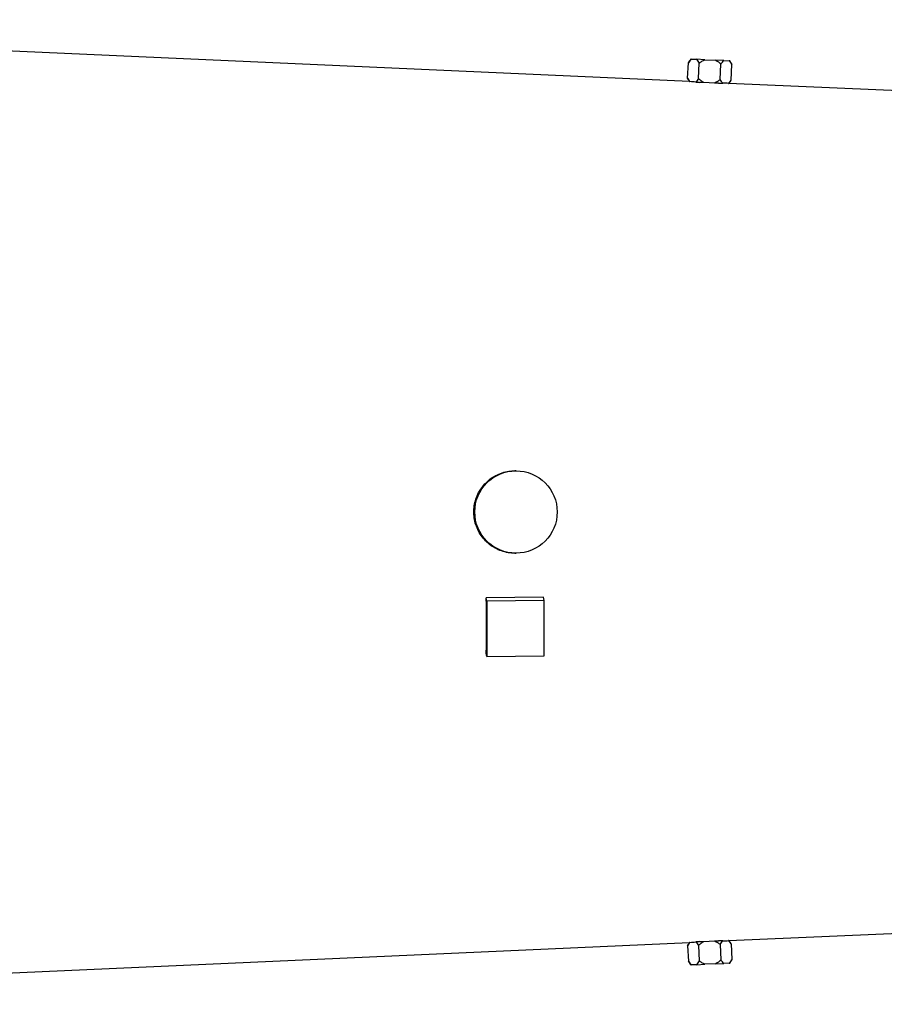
# Model space of a CAD drawing. Header units: millimetres. Extents: x 1593 to 4614, y 2491 to 3549.
# Tile 6 of 8: x 3103 to 3858, y 2624 to 3484. Entities that reach past the tile are written whole.
import ezdxf

# ---------------------------------------------------------------- set-up
doc = ezdxf.new("R2010")
doc.units = ezdxf.units.MM
doc.header["$LTSCALE"] = 2

msp = doc.modelspace()

# ---------------------------------------------------------------- linework, layer by layer
at = {"color": 7, "linetype": 'Continuous', "lineweight": 25}
for p, q in [((3688.23, 3429.83), (2483.48, 3483.87)), ((3689.29, 3449.5), (3687.25, 3446.31)), ((3689.81, 3449.48), (3689.29, 3449.5)), ((3689.81, 3449.48), (3694.47, 3449.27)), ((3701.71, 3448.94), (3694.47, 3449.27)), ((3701.71, 3448.94), (3711.04, 3448.52)), ((3686.65, 3432.88), (3687.25, 3446.31)), ((3696.14, 3432.46), (3696.74, 3445.88)), ((3718.27, 3448.2), (3711.04, 3448.52)), ((3715.11, 3431.61), (3715.71, 3445.03)), ((3718.27, 3448.2), (3722.94, 3447.99)), ((3723.46, 3447.97), (3722.94, 3447.99)), ((3725.2, 3444.6), (3723.46, 3447.97)), ((3724.6, 3431.18), (3725.2, 3444.6)), ((3686.65, 3432.88), (3688.23, 3429.83)), ((3688.38, 3429.81), (3688.64, 3429.79)), ((3700.81, 3428.96), (3697.3, 3429.12)), ((3710.14, 3428.54), (3700.81, 3428.96)), ((3713.68, 3428.38), (3710.14, 3428.54)), ((3722.34, 3428.28), (3722.7, 3428.28)), ((3905.48, 3420.08), (3722.7, 3428.28)), ((3722.73, 3428.26), (3724.6, 3431.18)), ((3536.74, 3089.86), (3535.77, 3089.86)), ((3535.77, 3017.86), (3536.74, 3017.86)), ((3560.75, 2979.43), (3510.8, 2978.85)), ((3511.29, 2976.05), (3510.8, 2978.85)), ((3561.24, 2976.63), (3511.29, 2976.05)), ((3511.29, 2976.05), (3511.29, 2927.76)), ((3561.24, 2976.63), (3560.75, 2979.43)), ((3561.24, 2928.34), (3561.24, 2976.63)), ((3511.29, 2927.76), (3510.8, 2930.55)), ((3511.29, 2927.76), (3561.24, 2928.34)), ((3722.75, 2679.44), (3905.48, 2687.64)), ((2483.48, 2623.84), (3688.23, 2677.89)), ((3688.23, 2677.89), (3686.65, 2674.83)), ((3686.65, 2674.83), (3687.25, 2661.41)), ((3696.14, 2675.26), (3696.74, 2661.84)), ((3697.3, 2678.6), (3700.81, 2678.76)), ((3700.81, 2678.76), (3710.14, 2679.17)), ((3710.14, 2679.17), (3713.68, 2679.33)), ((3715.11, 2676.11), (3715.71, 2662.69)), ((3724.6, 2676.54), (3722.75, 2679.44)), ((3724.6, 2676.54), (3725.2, 2663.11)), ((3687.25, 2661.41), (3689.29, 2658.22)), ((3689.29, 2658.22), (3689.81, 2658.24)), ((3694.47, 2658.45), (3689.81, 2658.24)), ((3694.47, 2658.45), (3701.71, 2658.78)), ((3711.04, 2659.19), (3701.71, 2658.78)), ((3711.04, 2659.19), (3718.27, 2659.52)), ((3722.94, 2659.73), (3718.27, 2659.52)), ((3722.94, 2659.73), (3723.46, 2659.75)), ((3723.46, 2659.75), (3725.2, 2663.11))]:
    msp.add_line(p, q, dxfattribs=at)
msp.add_circle((3536.72, 3053.86), 35.99, dxfattribs=at)
for centre, major_axis, ratio, start_param, end_param in [((3663.96, 3053.1), (25.36, 376.65), 0.576382, 6.263074, 6.286298), ((3702.01, 3053.1), (25.24, 374.94), 0.576382, 0.022747, 0.046048), ((3493.58, 3054.06), (-4.48, 384.7), 0.043328, 4.385053, 4.515117), ((3663.96, 3054.62), (-25.36, 376.65), 0.576382, 3.13848, 3.161704), ((3702.01, 3054.61), (-25.24, 374.94), 0.576382, 3.095545, 3.118846)]:
    msp.add_ellipse(centre, major_axis=major_axis, ratio=ratio, start_param=start_param, end_param=end_param, dxfattribs=at)
for points, knots in [([(3687.25, 3446.31), (3687.64, 3446.92), (3688.05, 3447.51), (3688.69, 3448.31), (3688.9, 3448.57), (3689.35, 3449.05), (3689.58, 3449.28), (3689.81, 3449.48)], [0, 0, 0, 0, 0.5, 0.5, 0.75, 0.75, 1, 1, 1, 1]), ([(3694.47, 3449.27), (3694.9, 3448.83), (3695.3, 3448.3), (3696.04, 3447.16), (3696.4, 3446.54), (3696.74, 3445.88)], [0, 0, 0, 0, 0.5, 0.5, 1, 1, 1, 1]), ([(3696.74, 3445.88), (3697.5, 3446.48), (3698.28, 3447.05), (3699.94, 3448.09), (3700.81, 3448.56), (3701.71, 3448.94)], [0, 0, 0, 0, 0.5, 0.5, 1, 1, 1, 1]), ([(3711.04, 3448.52), (3711.9, 3448.06), (3712.71, 3447.53), (3714.26, 3446.35), (3715, 3445.7), (3715.71, 3445.03)], [0, 0, 0, 0, 0.5, 0.5, 1, 1, 1, 1]), ([(3715.71, 3445.03), (3716.11, 3445.65), (3716.52, 3446.24), (3717.38, 3447.32), (3717.81, 3447.8), (3718.27, 3448.2)], [0, 0, 0, 0, 0.5, 0.5, 1, 1, 1, 1]), ([(3722.94, 3447.99), (3723.36, 3447.55), (3723.75, 3447.03), (3724.51, 3445.88), (3724.86, 3445.25), (3725.2, 3444.6)], [0, 0, 0, 0, 0.5, 0.5, 1, 1, 1, 1]), ([(3688.64, 3429.79), (3688.28, 3430.21), (3687.93, 3430.69), (3687.27, 3431.74), (3686.95, 3432.3), (3686.65, 3432.88)], [0, 0, 0, 0, 0.5, 0.5, 1, 1, 1, 1]), ([(3696.14, 3432.46), (3695.75, 3431.86), (3695.36, 3431.29), (3694.54, 3430.24), (3694.12, 3429.77), (3693.68, 3429.38)], [0, 0, 0, 0, 0.5, 0.5, 1, 1, 1, 1]), ([(3700.81, 3428.96), (3699.95, 3429.42), (3699.14, 3429.96), (3697.59, 3431.14), (3696.85, 3431.78), (3696.14, 3432.46)], [0, 0, 0, 0, 0.5, 0.5, 1, 1, 1, 1]), ([(3715.11, 3431.61), (3714.35, 3431), (3713.57, 3430.43), (3711.91, 3429.39), (3711.04, 3428.92), (3710.14, 3428.54)], [0, 0, 0, 0, 0.5, 0.5, 1, 1, 1, 1]), ([(3717.28, 3428.32), (3717.08, 3428.53), (3716.88, 3428.77), (3716.5, 3429.28), (3716.32, 3429.55), (3715.78, 3430.38), (3715.44, 3430.98), (3715.11, 3431.61)], [0, 0, 0, 0, 0.25, 0.25, 0.5, 0.5, 1, 1, 1, 1]), ([(3693.68, 3429.38), (3694.23, 3429.33), (3694.81, 3429.29), (3696.01, 3429.21), (3696.64, 3429.16), (3697.3, 3429.12)], [0, 0, 0, 0, 0.5, 0.5, 1, 1, 1, 1]), ([(3713.68, 3428.38), (3714.33, 3428.37), (3714.96, 3428.36), (3716.17, 3428.33), (3716.74, 3428.32), (3717.28, 3428.32)], [0, 0, 0, 0, 0.5, 0.5, 1, 1, 1, 1]), ([(3724.6, 3431.18), (3724.25, 3430.63), (3723.89, 3430.1), (3723.14, 3429.13), (3722.75, 3428.67), (3722.34, 3428.28)], [0, 0, 0, 0, 0.5, 0.5, 1, 1, 1, 1]), ([(3509.53, 3078.43), (3510.95, 3079.82), (3513.85, 3082.64), (3518.99, 3085.87), (3524.6, 3088.24), (3530.25, 3089.64), (3534.04, 3089.75), (3535.78, 3089.8)], [0, 0, 0, 0, 0.2029, 0.411671, 0.614576, 0.823395, 1, 1, 1, 1]), ([(3535.77, 3017.99), (3534.79, 3017.96), (3531.82, 3017.88), (3526.87, 3018.84), (3521.17, 3020.77), (3515.84, 3023.71), (3511.11, 3027.46), (3507.03, 3032), (3503.8, 3037.12), (3501.45, 3042.77), (3500.08, 3048.69), (3499.73, 3054.79), (3500.38, 3060.81), (3502.06, 3066.66), (3504.88, 3072.75), (3507.85, 3076.38), (3509.53, 3078.43)], [0, 0, 0, 0, 0.035249, 0.106538, 0.17989, 0.251269, 0.324701, 0.396355, 0.470083, 0.541772, 0.615554, 0.686985, 0.760497, 0.831779, 0.905117, 1, 1, 1, 1]), ([(3686.65, 2674.83), (3686.95, 2675.42), (3687.27, 2675.98), (3687.93, 2677.02), (3688.28, 2677.51), (3688.64, 2677.93)], [0, 0, 0, 0, 0.5, 0.5, 1, 1, 1, 1]), ([(3688.64, 2677.93), (3688.51, 2677.92), (3688.24, 2677.89), (3688.38, 2677.9), (3688.45, 2677.91)], [0, 0, 0, 0, 0.480082, 1, 1, 1, 1]), ([(3697.3, 2678.6), (3696.65, 2678.56), (3696.01, 2678.51), (3694.8, 2678.42), (3694.23, 2678.38), (3693.68, 2678.34)], [0, 0, 0, 0, 0.5, 0.5, 1, 1, 1, 1]), ([(3693.68, 2678.34), (3694.12, 2677.94), (3694.55, 2677.47), (3695.36, 2676.43), (3695.75, 2675.86), (3696.14, 2675.26)], [0, 0, 0, 0, 0.5, 0.5, 1, 1, 1, 1]), ([(3696.14, 2675.26), (3696.85, 2675.93), (3697.58, 2676.57), (3699.14, 2677.76), (3699.96, 2678.3), (3700.81, 2678.76)], [0, 0, 0, 0, 0.5, 0.5, 1, 1, 1, 1]), ([(3710.14, 2679.17), (3711.05, 2678.79), (3711.9, 2678.33), (3713.55, 2677.29), (3714.34, 2676.72), (3715.11, 2676.11)], [0, 0, 0, 0, 0.5, 0.5, 1, 1, 1, 1]), ([(3717.28, 2679.4), (3716.74, 2679.39), (3716.16, 2679.38), (3714.96, 2679.36), (3714.33, 2679.35), (3713.68, 2679.33)], [0, 0, 0, 0, 0.5, 0.5, 1, 1, 1, 1]), ([(3715.11, 2676.11), (3715.44, 2676.74), (3715.78, 2677.34), (3716.5, 2678.46), (3716.88, 2678.97), (3717.28, 2679.4)], [0, 0, 0, 0, 0.5, 0.5, 1, 1, 1, 1]), ([(3722.53, 2679.44), (3722.6, 2679.44), (3722.74, 2679.44), (3722.46, 2679.44), (3722.34, 2679.44)], [0, 0, 0, 0, 0.529166, 1, 1, 1, 1]), ([(3722.34, 2679.44), (3722.74, 2679.05), (3723.13, 2678.6), (3723.88, 2677.62), (3724.25, 2677.09), (3724.6, 2676.54)], [0, 0, 0, 0, 0.5, 0.5, 1, 1, 1, 1]), ([(3689.81, 2658.24), (3689.35, 2658.64), (3688.91, 2659.12), (3688.06, 2660.2), (3687.65, 2660.79), (3687.25, 2661.41)], [0, 0, 0, 0, 0.5, 0.5, 1, 1, 1, 1]), ([(3696.74, 2661.84), (3696.4, 2661.18), (3696.04, 2660.56), (3695.29, 2659.41), (3694.9, 2658.89), (3694.47, 2658.45)], [0, 0, 0, 0, 0.5, 0.5, 1, 1, 1, 1]), ([(3701.71, 2658.78), (3700.8, 2659.16), (3699.95, 2659.62), (3698.3, 2660.66), (3697.51, 2661.23), (3696.74, 2661.84)], [0, 0, 0, 0, 0.5, 0.5, 1, 1, 1, 1]), ([(3715.71, 2662.69), (3715, 2662.02), (3714.27, 2661.38), (3712.71, 2660.19), (3711.89, 2659.65), (3711.04, 2659.19)], [0, 0, 0, 0, 0.5, 0.5, 1, 1, 1, 1]), ([(3718.27, 2659.52), (3717.81, 2659.92), (3717.37, 2660.41), (3716.52, 2661.48), (3716.11, 2662.07), (3715.71, 2662.69)], [0, 0, 0, 0, 0.5, 0.5, 1, 1, 1, 1]), ([(3725.2, 2663.11), (3724.86, 2662.46), (3724.51, 2661.84), (3723.76, 2660.69), (3723.36, 2660.16), (3722.94, 2659.73)], [0, 0, 0, 0, 0.5, 0.5, 1, 1, 1, 1])]:
    msp.add_open_spline(points, degree=3, knots=knots, dxfattribs=at)

doc.saveas('drawing.dxf')
